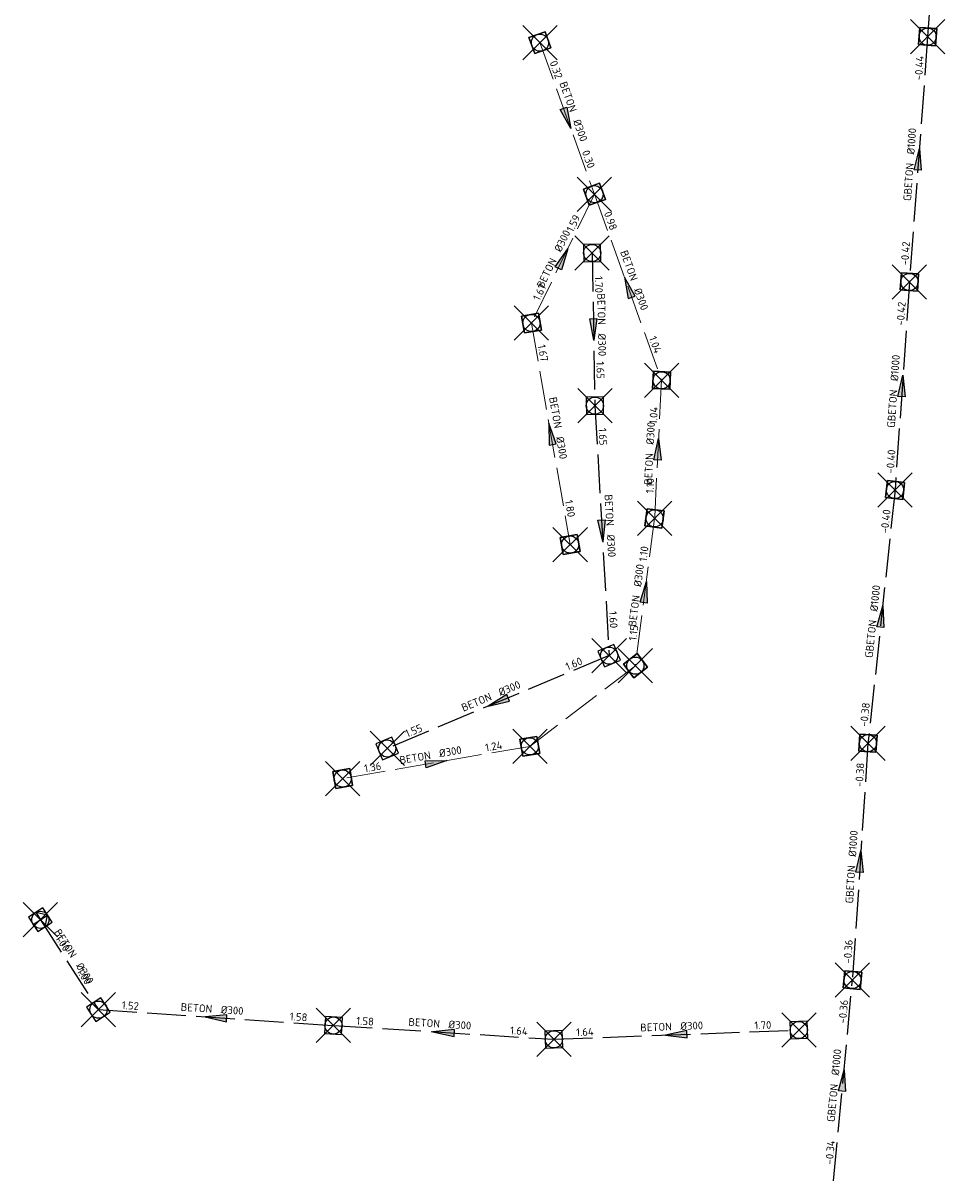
# Model space of a CAD drawing. Header units: metres. Extents: x 157108 to 159104, y 459683 to 461645.
# Tile 10 of 24: x 158295 to 158456, y 460443 to 460645. Entities that reach past the tile are written whole.
import ezdxf
from ezdxf.enums import TextEntityAlignment as Align

# ---------------------------------------------------------------- set-up
doc = ezdxf.new("R2010")
doc.units = ezdxf.units.M
doc.header["$LTSCALE"] = 0.75
doc.header["$PDMODE"] = 3
doc.header["$PDSIZE"] = 3
doc.linetypes.add('RI-DWA_BETON-SO', pattern=[11.4, 9, -2.4])
doc.linetypes.add('RI-HWA_BETON-SO', pattern=[11.4, 9, -2.4])
doc.layers.get('0').update_dxf_attribs({"lineweight": 25})
doc.layers.get('defpoints').update_dxf_attribs({"lineweight": 25})
for name, color, linetype, lineweight in [('B-OI-RI-DWA_RIOOLLEIDING_BETON_300-G', 42, 'RI-DWA_BETON-SO', 18), ('B-OI-RI-DWA_RIOOLPUT_INSPECTIEPUT-S', 42, 'Continuous', 25), ('B-OI-RI-DWA_STROOMRICHTING-S', 42, 'Continuous', 25), ('B-OI-RI-HWA_RIOOLPUT_INSPECTIEPUT-S', 151, 'Continuous', 25), ('B-OI-RI-HWA_STROOMRICHTING-S', 151, 'Continuous', 25)]:
    doc.layers.add(name, color=color, linetype=linetype, lineweight=lineweight)
for name, color, linetype in [('B-OI-RI-DWA_RIOOLLEIDING_GBETON_1000-G', 42, 'RI-DWA_BETON-SO'), ('B-OI-RI-HWA_RIOOLLEIDING_BETON_300-G', 151, 'RI-HWA_BETON-SO'), ('B-OI-RI-HWA_RIOOLPUT_OVERSTORTPUT-S', 151, 'Continuous')]:
    doc.layers.add(name, color=color, linetype=linetype)
doc.layers.add('inspectieput', color=7, linetype='Continuous', plot=False)
doc.layers.add('uitlaatconstructie', color=7, linetype='Continuous', plot=False)
doc.layers.get('0').freeze()
doc.styles.add('NLCS-ISO', font='isocpeur.ttf')

# ---------------------------------------------------------------- blocks, each defined once
blk = doc.blocks.new('*U98')
at = {"ltscale": 0.1}
blk.add_hatch(color=256, dxfattribs=at).paths.add_polyline_path([(-2.5, 0), (2.5, -0.83), (2.5, 0.83)])
at = {"ltscale": 0.1, "flags": 128}
blk.add_lwpolyline([(-2.5, 0), (2.5, -0.83), (2.5, 0.83)], close=True, dxfattribs=at)
at = {"ltscale": 0.1, "style": 'NLCS-ISO'}
for tag, p in [('MAT', (-1, 0.5)), ('BOBL', (-19.2, 0))]:
    blk.add_attdef(tag, text='', height=1.8, dxfattribs=at).set_placement(p, align=Align.BOTTOM_RIGHT)
for tag, p in [('DIA', (1, 0.5)), ('BOBR', (18.25, 0))]:
    blk.add_attdef(tag, text='', height=1.8, dxfattribs=at).set_placement(p, align=Align.BOTTOM_LEFT)
at = {"layer": 'defpoints', "ltscale": 0.1, "style": 'NLCS-ISO', "flags": 1}
blk.add_attdef('JVA', text='', height=1.8, dxfattribs=at).set_placement((0, -1), align=Align.TOP_CENTER)
blk = doc.blocks.new('*U111')
at = {"ltscale": 0.1, "style": 'NLCS-ISO'}
for tag, p in [('MAT', (-1, 0.5)), ('BOBL', (-3.13, 0))]:
    blk.add_attdef(tag, text='', height=1.8, dxfattribs=at).set_placement(p, align=Align.BOTTOM_RIGHT)
for tag, p in [('DIA', (1, 0.5)), ('BOBR', (2.18, 0.01))]:
    blk.add_attdef(tag, text='', height=1.8, dxfattribs=at).set_placement(p, align=Align.BOTTOM_LEFT)
at = {"layer": 'defpoints', "ltscale": 0.1, "style": 'NLCS-ISO', "flags": 1}
blk.add_attdef('JVA', text='', height=1.8, dxfattribs=at).set_placement((0, -1), align=Align.TOP_CENTER)
blk = doc.blocks.new('*U117')
at = {"ltscale": 0.1}
blk.add_hatch(color=256, dxfattribs=at).paths.add_polyline_path([(-2.5, 0), (2.5, -0.83), (2.5, 0.83)])
at = {"ltscale": 0.1, "flags": 128}
blk.add_lwpolyline([(-2.5, 0), (2.5, -0.83), (2.5, 0.83)], close=True, dxfattribs=at)
at = {"ltscale": 0.1, "style": 'NLCS-ISO'}
for tag, p in [('MAT', (-1, 0.5)), ('BOBL', (-18.67, 0))]:
    blk.add_attdef(tag, text='', height=1.8, dxfattribs=at).set_placement(p, align=Align.BOTTOM_RIGHT)
for tag, p in [('DIA', (1, 0.5)), ('BOBR', (17.73, 0))]:
    blk.add_attdef(tag, text='', height=1.8, dxfattribs=at).set_placement(p, align=Align.BOTTOM_LEFT)
at = {"layer": 'defpoints', "ltscale": 0.1, "style": 'NLCS-ISO', "flags": 1}
blk.add_attdef('JVA', text='', height=1.8, dxfattribs=at).set_placement((0, -1), align=Align.TOP_CENTER)
blk = doc.blocks.new('*U161')
at = {"ltscale": 0.1}
blk.add_hatch(color=256, dxfattribs=at).paths.add_polyline_path([(-2.5, 0), (2.5, -0.83), (2.5, 0.83)])
at = {"ltscale": 0.1, "flags": 128}
blk.add_lwpolyline([(-2.5, 0), (2.5, -0.83), (2.5, 0.83)], close=True, dxfattribs=at)
at = {"ltscale": 0.1, "style": 'NLCS-ISO'}
for tag, p in [('MAT', (-1, 0.5)), ('BOBL', (-16.84, 0))]:
    blk.add_attdef(tag, text='', height=1.8, dxfattribs=at).set_placement(p, align=Align.BOTTOM_RIGHT)
for tag, p in [('DIA', (1, 0.5)), ('BOBR', (15.89, 0))]:
    blk.add_attdef(tag, text='', height=1.8, dxfattribs=at).set_placement(p, align=Align.BOTTOM_LEFT)
at = {"layer": 'defpoints', "ltscale": 0.1, "style": 'NLCS-ISO', "flags": 1}
blk.add_attdef('JVA', text='', height=1.8, dxfattribs=at).set_placement((0, -1), align=Align.TOP_CENTER)
blk = doc.blocks.new('*U162')
at = {"ltscale": 0.1}
blk.add_hatch(color=256, dxfattribs=at).paths.add_polyline_path([(2.5, 0), (-2.5, -0.83), (-2.5, 0.83)])
at = {"ltscale": 0.1, "flags": 128}
blk.add_lwpolyline([(2.5, 0), (-2.5, -0.83), (-2.5, 0.83)], close=True, dxfattribs=at)
at = {"ltscale": 0.1, "style": 'NLCS-ISO'}
for tag, p in [('MAT', (-1, 0.5)), ('BOBL', (-8.45, 0))]:
    blk.add_attdef(tag, text='', height=1.8, dxfattribs=at).set_placement(p, align=Align.BOTTOM_RIGHT)
for tag, p in [('DIA', (1, 0.5)), ('BOBR', (7.5, 0))]:
    blk.add_attdef(tag, text='', height=1.8, dxfattribs=at).set_placement(p, align=Align.BOTTOM_LEFT)
at = {"layer": 'defpoints', "ltscale": 0.1, "style": 'NLCS-ISO', "flags": 1}
blk.add_attdef('JVA', text='', height=1.8, dxfattribs=at).set_placement((0, -1), align=Align.TOP_CENTER)
blk = doc.blocks.new('*U174')
at = {"ltscale": 0.1}
blk.add_hatch(color=256, dxfattribs=at).paths.add_polyline_path([(-2.5, 0), (2.5, -0.83), (2.5, 0.83)])
at = {"ltscale": 0.1, "flags": 128}
blk.add_lwpolyline([(-2.5, 0), (2.5, -0.83), (2.5, 0.83)], close=True, dxfattribs=at)
at = {"ltscale": 0.1, "style": 'NLCS-ISO'}
for tag, p in [('MAT', (-1, 0.5)), ('BOBL', (-16.37, 0))]:
    blk.add_attdef(tag, text='', height=1.8, dxfattribs=at).set_placement(p, align=Align.BOTTOM_RIGHT)
for tag, p in [('DIA', (1, 0.5)), ('BOBR', (15.42, 0))]:
    blk.add_attdef(tag, text='', height=1.8, dxfattribs=at).set_placement(p, align=Align.BOTTOM_LEFT)
at = {"layer": 'defpoints', "ltscale": 0.1, "style": 'NLCS-ISO', "flags": 1}
blk.add_attdef('JVA', text='', height=1.8, dxfattribs=at).set_placement((0, -1), align=Align.TOP_CENTER)
blk = doc.blocks.new('*U175')
at = {"ltscale": 0.1}
blk.add_hatch(color=256, dxfattribs=at).paths.add_polyline_path([(-2.5, 0), (2.5, -0.83), (2.5, 0.83)])
at = {"ltscale": 0.1, "flags": 128}
blk.add_lwpolyline([(-2.5, 0), (2.5, -0.83), (2.5, 0.83)], close=True, dxfattribs=at)
at = {"ltscale": 0.1, "style": 'NLCS-ISO'}
for tag, p in [('MAT', (-1, 0.5)), ('BOBL', (-18.08, 0))]:
    blk.add_attdef(tag, text='', height=1.8, dxfattribs=at).set_placement(p, align=Align.BOTTOM_RIGHT)
for tag, p in [('DIA', (1, 0.5)), ('BOBR', (17.14, 0))]:
    blk.add_attdef(tag, text='', height=1.8, dxfattribs=at).set_placement(p, align=Align.BOTTOM_LEFT)
at = {"layer": 'defpoints', "ltscale": 0.1, "style": 'NLCS-ISO', "flags": 1}
blk.add_attdef('JVA', text='', height=1.8, dxfattribs=at).set_placement((0, -1), align=Align.TOP_CENTER)
blk = doc.blocks.new('*U188')
at = {"ltscale": 0.1}
blk.add_hatch(color=256, dxfattribs=at).paths.add_polyline_path([(2.5, 0), (-2.5, -0.83), (-2.5, 0.83)])
at = {"ltscale": 0.1, "flags": 128}
blk.add_lwpolyline([(2.5, 0), (-2.5, -0.83), (-2.5, 0.83)], close=True, dxfattribs=at)
at = {"ltscale": 0.1, "style": 'NLCS-ISO'}
for tag, p in [('MAT', (-1, 0.5)), ('BOBL', (-12.77, 0))]:
    blk.add_attdef(tag, text='', height=1.8, dxfattribs=at).set_placement(p, align=Align.BOTTOM_RIGHT)
for tag, p in [('DIA', (1, 0.5)), ('BOBR', (11.82, 0))]:
    blk.add_attdef(tag, text='', height=1.8, dxfattribs=at).set_placement(p, align=Align.BOTTOM_LEFT)
at = {"layer": 'defpoints', "ltscale": 0.1, "style": 'NLCS-ISO', "flags": 1}
blk.add_attdef('JVA', text='', height=1.8, dxfattribs=at).set_placement((0, -1), align=Align.TOP_CENTER)
blk = doc.blocks.new('*U202')
at = {"ltscale": 0.1}
blk.add_hatch(color=256, dxfattribs=at).paths.add_polyline_path([(2.5, 0), (-2.5, -0.83), (-2.5, 0.83)])
at = {"ltscale": 0.1, "flags": 128}
blk.add_lwpolyline([(2.5, 0), (-2.5, -0.83), (-2.5, 0.83)], close=True, dxfattribs=at)
at = {"ltscale": 0.1, "style": 'NLCS-ISO'}
for tag, p in [('MAT', (-1, 0.5)), ('BOBL', (-7.95, 0))]:
    blk.add_attdef(tag, text='', height=1.8, dxfattribs=at).set_placement(p, align=Align.BOTTOM_RIGHT)
for tag, p in [('DIA', (1, 0.5)), ('BOBR', (7.01, 0))]:
    blk.add_attdef(tag, text='', height=1.8, dxfattribs=at).set_placement(p, align=Align.BOTTOM_LEFT)
at = {"layer": 'defpoints', "ltscale": 0.1, "style": 'NLCS-ISO', "flags": 1}
blk.add_attdef('JVA', text='', height=1.8, dxfattribs=at).set_placement((0, -1), align=Align.TOP_CENTER)
blk = doc.blocks.new('*U203')
at = {"ltscale": 0.1}
blk.add_hatch(color=256, dxfattribs=at).paths.add_polyline_path([(2.5, 0), (-2.5, -0.83), (-2.5, 0.83)])
at = {"ltscale": 0.1, "flags": 128}
blk.add_lwpolyline([(2.5, 0), (-2.5, -0.83), (-2.5, 0.83)], close=True, dxfattribs=at)
at = {"ltscale": 0.1, "style": 'NLCS-ISO'}
for tag, p in [('MAT', (-1, 0.5)), ('BOBL', (-6.76, 0))]:
    blk.add_attdef(tag, text='', height=1.8, dxfattribs=at).set_placement(p, align=Align.BOTTOM_RIGHT)
for tag, p in [('DIA', (1, 0.5)), ('BOBR', (5.82, 0))]:
    blk.add_attdef(tag, text='', height=1.8, dxfattribs=at).set_placement(p, align=Align.BOTTOM_LEFT)
at = {"layer": 'defpoints', "ltscale": 0.1, "style": 'NLCS-ISO', "flags": 1}
blk.add_attdef('JVA', text='', height=1.8, dxfattribs=at).set_placement((0, -1), align=Align.TOP_CENTER)
blk = doc.blocks.new('*U204')
at = {"ltscale": 0.1}
blk.add_hatch(color=256, dxfattribs=at).paths.add_polyline_path([(-2.5, 0), (2.5, -0.83), (2.5, 0.83)])
at = {"ltscale": 0.1, "flags": 128}
blk.add_lwpolyline([(-2.5, 0), (2.5, -0.83), (2.5, 0.83)], close=True, dxfattribs=at)
at = {"ltscale": 0.1, "style": 'NLCS-ISO'}
for tag, p in [('MAT', (-1, 0.5)), ('BOBL', (-13.69, 0))]:
    blk.add_attdef(tag, text='', height=1.8, dxfattribs=at).set_placement(p, align=Align.BOTTOM_RIGHT)
for tag, p in [('DIA', (1, 0.5)), ('BOBR', (12.74, 0))]:
    blk.add_attdef(tag, text='', height=1.8, dxfattribs=at).set_placement(p, align=Align.BOTTOM_LEFT)
at = {"layer": 'defpoints', "ltscale": 0.1, "style": 'NLCS-ISO', "flags": 1}
blk.add_attdef('JVA', text='', height=1.8, dxfattribs=at).set_placement((0, -1), align=Align.TOP_CENTER)
blk = doc.blocks.new('*U205')
at = {"ltscale": 0.1}
blk.add_hatch(color=256, dxfattribs=at).paths.add_polyline_path([(2.5, 0), (-2.5, -0.83), (-2.5, 0.83)])
at = {"ltscale": 0.1, "flags": 128}
blk.add_lwpolyline([(2.5, 0), (-2.5, -0.83), (-2.5, 0.83)], close=True, dxfattribs=at)
at = {"ltscale": 0.1, "style": 'NLCS-ISO'}
for tag, p in [('MAT', (-1, 0.5)), ('BOBL', (-9.41, 0))]:
    blk.add_attdef(tag, text='', height=1.8, dxfattribs=at).set_placement(p, align=Align.BOTTOM_RIGHT)
for tag, p in [('DIA', (1, 0.5)), ('BOBR', (8.47, 0))]:
    blk.add_attdef(tag, text='', height=1.8, dxfattribs=at).set_placement(p, align=Align.BOTTOM_LEFT)
at = {"layer": 'defpoints', "ltscale": 0.1, "style": 'NLCS-ISO', "flags": 1}
blk.add_attdef('JVA', text='', height=1.8, dxfattribs=at).set_placement((0, -1), align=Align.TOP_CENTER)
blk = doc.blocks.new('*U206')
at = {"ltscale": 0.1}
blk.add_hatch(color=256, dxfattribs=at).paths.add_polyline_path([(2.5, 0), (-2.5, -0.83), (-2.5, 0.83)])
at = {"ltscale": 0.1, "flags": 128}
blk.add_lwpolyline([(2.5, 0), (-2.5, -0.83), (-2.5, 0.83)], close=True, dxfattribs=at)
at = {"ltscale": 0.1, "style": 'NLCS-ISO'}
for tag, p in [('MAT', (-1, 0.5)), ('BOBL', (-19.8, 0))]:
    blk.add_attdef(tag, text='', height=1.8, dxfattribs=at).set_placement(p, align=Align.BOTTOM_RIGHT)
for tag, p in [('DIA', (1, 0.5)), ('BOBR', (18.86, 0))]:
    blk.add_attdef(tag, text='', height=1.8, dxfattribs=at).set_placement(p, align=Align.BOTTOM_LEFT)
at = {"layer": 'defpoints', "ltscale": 0.1, "style": 'NLCS-ISO', "flags": 1}
blk.add_attdef('JVA', text='', height=1.8, dxfattribs=at).set_placement((0, -1), align=Align.TOP_CENTER)
blk = doc.blocks.new('*U257')
at = {"ltscale": 0.1}
blk.add_hatch(color=256, dxfattribs=at).paths.add_polyline_path([(2.5, 0), (-2.5, -0.83), (-2.5, 0.83)])
at = {"ltscale": 0.1, "flags": 128}
blk.add_lwpolyline([(2.5, 0), (-2.5, -0.83), (-2.5, 0.83)], close=True, dxfattribs=at)
at = {"ltscale": 0.1, "style": 'NLCS-ISO'}
for tag, p in [('MAT', (-1, 0.5)), ('BOBL', (-7.36, 0))]:
    blk.add_attdef(tag, text='', height=1.8, dxfattribs=at).set_placement(p, align=Align.BOTTOM_RIGHT)
for tag, p in [('DIA', (1, 0.5)), ('BOBR', (6.41, 0))]:
    blk.add_attdef(tag, text='', height=1.8, dxfattribs=at).set_placement(p, align=Align.BOTTOM_LEFT)
at = {"layer": 'defpoints', "ltscale": 0.1, "style": 'NLCS-ISO', "flags": 1}
blk.add_attdef('JVA', text='', height=1.8, dxfattribs=at).set_placement((0, -1), align=Align.TOP_CENTER)
blk = doc.blocks.new('B-SRI-PUT_HWA-SO')
at = {"lineweight": -3, "flags": 128}
blk.add_lwpolyline([(-2, -2), (2, -2), (2, 2), (-2, 2)], close=True, dxfattribs=at)
at = {"lineweight": -3}
blk.add_circle((0, 0), 2, dxfattribs=at)
blk = doc.blocks.new('B-SRI-PUT_OVERSTORT-SO')
for p, q in [((0, 2), (-2, 0)), ((-2, 0), (2, 0)), ((0, -2), (0, 2)), ((2, 0), (0, 2))]:
    blk.add_line(p, q)
blk.add_lwpolyline([(-2, -2), (2, -2), (2, 2), (-2, 2)], close=True)
blk.add_circle((0, 0), 2)
blk = doc.blocks.new('B-SRI-PUT_DWA-SO')
at = {"flags": 128}
blk.add_lwpolyline([(-2, 2), (2, 2), (2, -2), (-2, -2)], close=True, dxfattribs=at)
at = {"lineweight": -3, "flags": 128}
blk.add_lwpolyline([(2, -2), (2, 2), (-2, 2), (-2, -2)], close=True, dxfattribs=at)
at = {"lineweight": -3}
blk.add_circle((0, 0), 2, dxfattribs=at)
blk = doc.blocks.new('*U390')
at = {"ltscale": 0.1}
blk.add_hatch(color=256, dxfattribs=at).paths.add_polyline_path([(2.5, 0), (-2.5, -0.83), (-2.5, 0.83)])
at = {"ltscale": 0.1, "flags": 128}
blk.add_lwpolyline([(2.5, 0), (-2.5, -0.83), (-2.5, 0.83)], close=True, dxfattribs=at)
at = {"ltscale": 0.1, "style": 'NLCS-ISO'}
for tag, p in [('MAT', (-1, 0.5)), ('BOBL', (-14.14, 0))]:
    blk.add_attdef(tag, text='', height=1.8, dxfattribs=at).set_placement(p, align=Align.BOTTOM_RIGHT)
for tag, p in [('DIA', (1, 0.5)), ('BOBR', (13.19, 0))]:
    blk.add_attdef(tag, text='', height=1.8, dxfattribs=at).set_placement(p, align=Align.BOTTOM_LEFT)
at = {"layer": 'defpoints', "ltscale": 0.1, "style": 'NLCS-ISO', "flags": 1}
blk.add_attdef('JVA', text='', height=1.8, dxfattribs=at).set_placement((0, -1), align=Align.TOP_CENTER)
blk = doc.blocks.new('*U388')
at = {"ltscale": 0.1}
blk.add_hatch(color=256, dxfattribs=at).paths.add_polyline_path([(2.5, 0), (-2.5, -0.83), (-2.5, 0.83)])
at = {"ltscale": 0.1, "flags": 128}
blk.add_lwpolyline([(2.5, 0), (-2.5, -0.83), (-2.5, 0.83)], close=True, dxfattribs=at)
at = {"ltscale": 0.1, "style": 'NLCS-ISO'}
for tag, p in [('MAT', (-1, 0.5)), ('BOBL', (-18.3, 0))]:
    blk.add_attdef(tag, text='', height=1.8, dxfattribs=at).set_placement(p, align=Align.BOTTOM_RIGHT)
for tag, p in [('DIA', (1, 0.5)), ('BOBR', (17.35, 0))]:
    blk.add_attdef(tag, text='', height=1.8, dxfattribs=at).set_placement(p, align=Align.BOTTOM_LEFT)
at = {"layer": 'defpoints', "ltscale": 0.1, "style": 'NLCS-ISO', "flags": 1}
blk.add_attdef('JVA', text='', height=1.8, dxfattribs=at).set_placement((0, -1), align=Align.TOP_CENTER)
blk = doc.blocks.new('*U389')
at = {"ltscale": 0.1}
blk.add_hatch(color=256, dxfattribs=at).paths.add_polyline_path([(2.5, 0), (-2.5, -0.83), (-2.5, 0.83)])
at = {"ltscale": 0.1, "flags": 128}
blk.add_lwpolyline([(2.5, 0), (-2.5, -0.83), (-2.5, 0.83)], close=True, dxfattribs=at)
at = {"ltscale": 0.1, "style": 'NLCS-ISO'}
for tag, p in [('MAT', (-1, 0.5)), ('BOBL', (-20.3, 0))]:
    blk.add_attdef(tag, text='', height=1.8, dxfattribs=at).set_placement(p, align=Align.BOTTOM_RIGHT)
for tag, p in [('DIA', (1, 0.5)), ('BOBR', (19.35, -0.01))]:
    blk.add_attdef(tag, text='', height=1.8, dxfattribs=at).set_placement(p, align=Align.BOTTOM_LEFT)
at = {"layer": 'defpoints', "ltscale": 0.1, "style": 'NLCS-ISO', "flags": 1}
blk.add_attdef('JVA', text='', height=1.8, dxfattribs=at).set_placement((0, -1), align=Align.TOP_CENTER)
blk = doc.blocks.new('*U375')
at = {"ltscale": 0.1}
blk.add_hatch(color=256, dxfattribs=at).paths.add_polyline_path([(2.5, 0), (-2.5, -0.83), (-2.5, 0.83)])
at = {"ltscale": 0.1, "flags": 128}
blk.add_lwpolyline([(2.5, 0), (-2.5, -0.83), (-2.5, 0.83)], close=True, dxfattribs=at)
at = {"ltscale": 0.1, "style": 'NLCS-ISO'}
for tag, p in [('MAT', (-1, 0.5)), ('BOBL', (-14.94, 0))]:
    blk.add_attdef(tag, text='', height=1.8, dxfattribs=at).set_placement(p, align=Align.BOTTOM_RIGHT)
for tag, p in [('DIA', (1, 0.5)), ('BOBR', (13.99, 0))]:
    blk.add_attdef(tag, text='', height=1.8, dxfattribs=at).set_placement(p, align=Align.BOTTOM_LEFT)
at = {"layer": 'defpoints', "ltscale": 0.1, "style": 'NLCS-ISO', "flags": 1}
blk.add_attdef('JVA', text='', height=1.8, dxfattribs=at).set_placement((0, -1), align=Align.TOP_CENTER)
blk = doc.blocks.new('*U376')
at = {"ltscale": 0.1}
blk.add_hatch(color=256, dxfattribs=at).paths.add_polyline_path([(2.5, 0), (-2.5, -0.83), (-2.5, 0.83)])
at = {"ltscale": 0.1, "flags": 128}
blk.add_lwpolyline([(2.5, 0), (-2.5, -0.83), (-2.5, 0.83)], close=True, dxfattribs=at)
at = {"ltscale": 0.1, "style": 'NLCS-ISO'}
for tag, p in [('MAT', (-1, 0.5)), ('BOBL', (-19.3, 0))]:
    blk.add_attdef(tag, text='', height=1.8, dxfattribs=at).set_placement(p, align=Align.BOTTOM_RIGHT)
for tag, p in [('DIA', (1, 0.5)), ('BOBR', (18.36, 0))]:
    blk.add_attdef(tag, text='', height=1.8, dxfattribs=at).set_placement(p, align=Align.BOTTOM_LEFT)
at = {"layer": 'defpoints', "ltscale": 0.1, "style": 'NLCS-ISO', "flags": 1}
blk.add_attdef('JVA', text='', height=1.8, dxfattribs=at).set_placement((0, -1), align=Align.TOP_CENTER)

msp = doc.modelspace()

# ---------------------------------------------------------------- linework, layer by layer
at = {"layer": 'B-OI-RI-DWA_RIOOLLEIDING_BETON_300-G'}
for p, q in [((158385.48, 460641.78), (158395, 460615.32)), ((158395, 460615.32), (158384, 460592.82)), ((158395, 460615.32), (158406.73, 460582.83)), ((158384, 460592.82), (158390.76, 460554.14)), ((158406.73, 460582.83), (158405.5, 460558.71)), ((158405.5, 460558.71), (158402.15, 460532.99)), ((158402.15, 460532.99), (158383.72, 460518.91)), ((158383.72, 460518.91), (158351.04, 460513.28))]:
    msp.add_line(p, q, dxfattribs=at)
at = {"layer": 'B-OI-RI-DWA_RIOOLLEIDING_GBETON_1000-G'}
for p, q in [((158455.95, 460683.21), (158453.18, 460642.84)), ((158453.18, 460642.84), (158450, 460600)), ((158450, 460600), (158447.49, 460563.67)), ((158447.49, 460563.67), (158442.76, 460519.46)), ((158442.76, 460519.46), (158440.05, 460478.1)), ((158436.76, 460443.04), (158440.05, 460478.1))]:
    msp.add_line(p, q, dxfattribs=at)
at = {"layer": 'B-OI-RI-HWA_RIOOLLEIDING_BETON_300-G'}
for p, q in [((158394.59, 460605.06), (158395.08, 460578.39)), ((158395.08, 460578.39), (158397.57, 460534.75)), ((158397.57, 460534.75), (158358.81, 460518.54)), ((158298.25, 460488.63), (158308.39, 460472.93)), ((158308.39, 460472.93), (158349.43, 460470.17)), ((158349.43, 460470.17), (158387.92, 460467.76)), ((158387.92, 460467.76), (158430.69, 460469.38))]:
    msp.add_line(p, q, dxfattribs=at)
at = {"layer": 'inspectieput'}
for p in [(158453.18, 460642.84), (158385.48, 460641.78), (158395, 460615.32), (158394.59, 460605.06), (158450, 460600), (158384, 460592.82), (158406.73, 460582.83), (158395.08, 460578.39), (158447.49, 460563.67), (158405.5, 460558.71), (158390.76, 460554.14), (158397.57, 460534.75), (158402.15, 460532.99), (158442.76, 460519.46), (158358.81, 460518.54), (158383.72, 460518.91), (158351.04, 460513.28), (158440.05, 460478.1), (158308.39, 460472.93), (158349.43, 460470.17), (158430.69, 460469.38), (158387.92, 460467.76)]:
    msp.add_point(p, dxfattribs=at)
at = {"layer": 'uitlaatconstructie'}
msp.add_point((158298.25, 460488.63), dxfattribs=at)

# ---------------------------------------------------------------- block references
at = {"layer": 'B-OI-RI-DWA_RIOOLPUT_INSPECTIEPUT-S'}
for p, xscale, yscale, zscale, rotation in [((158385.48, 460641.78), 0.75, 0.75, 0.75, 289.7956561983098), ((158453.18, 460642.84), 0.7499999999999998, 0.7499999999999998, 0.7499999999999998, 265.7549351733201), ((158395, 460615.32), 0.75, 0.75, 0.75, 289.8513141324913), ((158450, 460600), 0.75, 0.75, 0.75, 266.0463164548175), ((158384, 460592.82), 0.75, 0.75, 0.75, 279.9133096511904), ((158406.73, 460582.83), 0.75, 0.75, 0.75, 267.0807290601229), ((158447.49, 460563.67), 0.7499999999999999, 0.7499999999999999, 0.7499999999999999, 263.8976313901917), ((158405.5, 460558.71), 0.75, 0.75, 0.75, 262.5790681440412), ((158390.76, 460554.14), 0.75, 0.75, 0.75, 99.91330965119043), ((158402.15, 460532.99), 0.75, 0.75, 0.75, 217.378806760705), ((158383.72, 460518.91), 0.75, 0.75, 0.75, 189.7747744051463), ((158442.76, 460519.46), 0.75, 0.75, 0.75, 266.2459646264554), ((158351.04, 460513.28), 0.75, 0.75, 0.75, 9.774774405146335), ((158440.05, 460478.1), 0.7499999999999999, 0.7499999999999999, 0.7499999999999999, 264.6408844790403)]:
    msp.add_blockref('B-SRI-PUT_DWA-SO', p, dxfattribs=dict(at, xscale=xscale, yscale=yscale, zscale=zscale, rotation=rotation))
at = {"layer": 'B-OI-RI-DWA_STROOMRICHTING-S'}
for name, p, xscale, yscale, zscale, rotation, values in [('*U376', (158451.59, 460621.42), 0.75, 0.75, 0.75, 85.75493517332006, {'MAT': 'GBETON', 'DIA': '%%c1000', 'BOBL': '-0.42', 'BOBR': '-0.44'}), ('*U205', (158390.24, 460628.55), 0.75, 0.75, 0.75, 289.7956561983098, {'MAT': 'BETON', 'DIA': '%%c300', 'BOBL': '0.32', 'BOBR': '0.30'}), ('*U257', (158389.5, 460604.07), 0.75, 0.75, 0.75, 63.94650468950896, {'MAT': 'BETON', 'DIA': '%%c300', 'BOBL': '1.67', 'BOBR': '1.59'}), ('*U204', (158400.86, 460599.08), 0.75, 0.75, 0.75, 289.8513141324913, {'MAT': 'BETON', 'DIA': '%%c300', 'BOBL': '0.98', 'BOBR': '1.04'}), ('*U375', (158448.74, 460581.83), 0.7500000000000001, 0.7500000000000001, 0.7500000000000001, 86.0463164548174, {'MAT': 'GBETON', 'DIA': '%%c1000', 'BOBL': '-0.40', 'BOBR': '-0.42'}), ('*U161', (158387.38, 460573.48), 0.75, 0.75, 0.75, 279.9133096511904, {'MAT': 'BETON', 'DIA': '%%c300', 'BOBL': '1.67', 'BOBR': '1.80'}), ('*U203', (158406.11, 460570.77), 0.75, 0.75, 0.75, 87.08072906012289, {'MAT': 'BETON', 'DIA': '%%c300', 'BOBL': '1.10', 'BOBR': '1.04'}), ('*U389', (158445.13, 460541.57), 0.75, 0.75, 0.75, 83.89763139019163, {'MAT': 'GBETON', 'DIA': '%%c1000', 'BOBL': '-0.38', 'BOBR': '-0.40'}), ('*U202', (158403.83, 460545.85), 0.75, 0.75, 0.75, 82.57906814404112, {'MAT': 'BETON', 'DIA': '%%c300', 'BOBL': '1.15', 'BOBR': '1.10'}), ('*U188', (158367.38, 460516.09), 0.75, 0.75, 0.75, 9.774774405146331, {'MAT': 'BETON', 'DIA': '%%c300', 'BOBL': '1.36', 'BOBR': '1.24'}), ('*U388', (158441.41, 460498.78), 0.7500000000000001, 0.7500000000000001, 0.7500000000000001, 86.24596462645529, {'MAT': 'GBETON', 'DIA': '%%c1000', 'BOBL': '-0.36', 'BOBR': '-0.38'}), ('*U390', (158438.4, 460460.57), 0.75, 0.75, 0.75, 84.64088447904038, {'MAT': 'GBETON', 'DIA': '%%c1000', 'BOBL': '-0.34', 'BOBR': '-0.36'})]:
    msp.add_blockref(name, p, dxfattribs=dict(at, xscale=xscale, yscale=yscale, zscale=zscale, rotation=rotation)).add_auto_attribs(values)
at = {"layer": 'B-OI-RI-HWA_RIOOLPUT_INSPECTIEPUT-S', "xscale": 0.75, "yscale": 0.75, "zscale": 0.75}
for p, rotation in [((158394.59, 460605.06), 271.0525599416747), ((158395.08, 460578.39), 91.05255994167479), ((158397.57, 460534.75), 202.6913015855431), ((158358.81, 460518.54), 22.69130158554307), ((158308.39, 460472.93), 122.863175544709), ((158349.43, 460470.17), 356.4046642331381), ((158430.69, 460469.38), 182.1730170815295), ((158387.92, 460467.76), 2.173017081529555)]:
    msp.add_blockref('B-SRI-PUT_HWA-SO', p, dxfattribs=dict(at, rotation=rotation))
at = {"layer": 'B-OI-RI-HWA_RIOOLPUT_OVERSTORTPUT-S', "xscale": 0.75, "yscale": 0.75, "zscale": 0.75, "rotation": 302.863175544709}
msp.add_blockref('B-SRI-PUT_OVERSTORT-SO', (158298.25, 460488.63), dxfattribs=at)
at = {"layer": 'B-OI-RI-HWA_STROOMRICHTING-S', "xscale": 0.75, "yscale": 0.75, "zscale": 0.75}
for name, p, rotation, values in [('*U162', (158394.83, 460591.72), 271.0525599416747, {'MAT': 'BETON', 'DIA': '%%c300', 'BOBL': '1.70', 'BOBR': '1.65'}), ('*U206', (158396.33, 460556.57), 273.269403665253, {'MAT': 'BETON', 'DIA': '%%c300', 'BOBL': '1.65', 'BOBR': '1.60'}), ('*U117', (158378.19, 460526.64), 22.69130158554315, {'MAT': 'BETON', 'DIA': '%%c300', 'BOBL': '1.55', 'BOBR': '1.60'}), ('*U111', (158303.32, 460480.78), 302.863175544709, {'MAT': 'BETON', 'DIA': '%%c300', 'BOBL': '1.00', 'BOBR': '1.00'}), ('*U175', (158328.91, 460471.55), 356.1649837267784, {'MAT': 'BETON', 'DIA': '%%c300', 'BOBL': '1.52', 'BOBR': '1.58'}), ('*U174', (158368.68, 460468.97), 356.4046642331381, {'MAT': 'BETON', 'DIA': '%%c300', 'BOBL': '1.58', 'BOBR': '1.64'}), ('*U98', (158409.3, 460468.57), 2.173017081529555, {'MAT': 'BETON', 'DIA': '%%c300', 'BOBL': '1.64', 'BOBR': '1.70'})]:
    msp.add_blockref(name, p, dxfattribs=dict(at, rotation=rotation)).add_auto_attribs(values)

doc.saveas('drawing.dxf')
